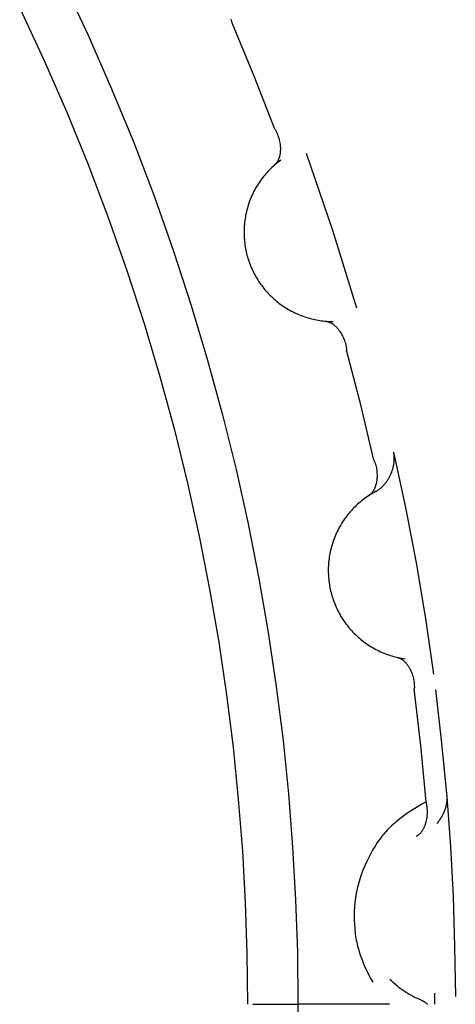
# Model space of a CAD drawing. Header units: millimetres. Extents: x -534 to -34, y 1269 to 1769.
# Tile 72 of 91: x -134.05 to -132.83, y 1471.82 to 1474.58. Entities that reach past the tile are written whole.
import ezdxf

# ---------------------------------------------------------------- set-up
doc = ezdxf.new("R2010")
doc.units = ezdxf.units.MM
doc.layers.add('ROXX_B.FLEX', color=7, linetype='Continuous', true_color=0x000000)

msp = doc.modelspace()

# ---------------------------------------------------------------- linework, layer by layer
at = {"layer": 'ROXX_B.FLEX', "color": 18, "lineweight": -3, "true_color": 0x000000}
for points in [[(-133.9293, 1474.6846), (-133.8592, 1474.5355), (-133.7932, 1474.3853), (-133.7312, 1474.2343), (-133.6733, 1474.0826), (-133.6195, 1473.9304), (-133.5697, 1473.7777), (-133.5239, 1473.6248), (-133.4821, 1473.4718), (-133.4443, 1473.3188), (-133.4103, 1473.1661), (-133.3802, 1473.0136), (-133.3539, 1472.8616), (-133.3314, 1472.7101), (-133.3125, 1472.5594), (-133.2973, 1472.4095), (-133.2855, 1472.2605), (-133.2772, 1472.1126), (-133.2723, 1471.9658), (-133.2707, 1471.8202)], [(-134.051, 1474.6115), (-133.9831, 1474.4662), (-133.919, 1474.3199), (-133.8589, 1474.1727), (-133.8028, 1474.0249), (-133.7506, 1473.8765), (-133.7023, 1473.7278), (-133.6578, 1473.5788), (-133.6173, 1473.4297), (-133.5806, 1473.2807), (-133.5476, 1473.1318), (-133.5184, 1472.9833), (-133.4929, 1472.8351), (-133.471, 1472.6876), (-133.4527, 1472.5407), (-133.4379, 1472.3946), (-133.4265, 1472.2494), (-133.4185, 1472.1052), (-133.4137, 1471.9621), (-133.4121, 1471.8201)], [(-133.4546, 1474.5672), (-133.455, 1474.569), (-133.4555, 1474.5709), (-133.456, 1474.5727), (-133.4565, 1474.5745), (-133.4571, 1474.5763), (-133.4577, 1474.5781), (-133.4584, 1474.5799)], [(-133.3355, 1474.2723), (-133.3933, 1474.4204), (-133.4546, 1474.5672)], [(-133.3355, 1474.2723), (-133.3345, 1474.2707), (-133.3336, 1474.2691), (-133.3327, 1474.2674), (-133.3318, 1474.2657), (-133.331, 1474.264), (-133.3301, 1474.2623), (-133.3294, 1474.2606), (-133.3286, 1474.2589), (-133.3272, 1474.2554), (-133.3259, 1474.2518), (-133.3248, 1474.2483), (-133.3238, 1474.2447), (-133.3229, 1474.2411), (-133.3221, 1474.2375), (-133.3214, 1474.2339), (-133.3209, 1474.2303), (-133.3205, 1474.2267), (-133.3202, 1474.2231), (-133.32, 1474.2196), (-133.32, 1474.2178), (-133.32, 1474.2161), (-133.32, 1474.2144), (-133.32, 1474.2126), (-133.3201, 1474.2109), (-133.3203, 1474.2092), (-133.3204, 1474.2076), (-133.3206, 1474.2059), (-133.3208, 1474.2043), (-133.321, 1474.2027), (-133.3213, 1474.2011), (-133.3216, 1474.1995), (-133.3219, 1474.1979), (-133.3223, 1474.1964), (-133.3227, 1474.1949), (-133.3231, 1474.1934), (-133.3236, 1474.1919), (-133.324, 1474.1905), (-133.3246, 1474.1891), (-133.3251, 1474.1877), (-133.3257, 1474.1864), (-133.3263, 1474.185), (-133.3269, 1474.1837), (-133.3276, 1474.1825), (-133.3283, 1474.1813), (-133.329, 1474.1801), (-133.3298, 1474.1789), (-133.3306, 1474.1778), (-133.3314, 1474.1767), (-133.3318, 1474.1762), (-133.3323, 1474.1757), (-133.3327, 1474.1752), (-133.3331, 1474.1747), (-133.3336, 1474.1742), (-133.3341, 1474.1737), (-133.3345, 1474.1732), (-133.335, 1474.1728), (-133.3355, 1474.1723), (-133.336, 1474.1719)], [(-133.248, 1474.2048), (-133.1739, 1473.9894), (-133.1068, 1473.7717)], [(-133.3188, 1474.1856), (-133.3225, 1474.1828), (-133.3262, 1474.18), (-133.3298, 1474.1771), (-133.3334, 1474.1741), (-133.337, 1474.171), (-133.3405, 1474.1679), (-133.344, 1474.1646), (-133.3474, 1474.1613), (-133.3508, 1474.1579), (-133.3541, 1474.1544), (-133.3574, 1474.1508), (-133.3607, 1474.1472), (-133.3638, 1474.1435), (-133.3669, 1474.1397), (-133.37, 1474.1358), (-133.3729, 1474.1319), (-133.3759, 1474.1279), (-133.3787, 1474.1238), (-133.3814, 1474.1196), (-133.3841, 1474.1154), (-133.3867, 1474.1111), (-133.3893, 1474.1068), (-133.3917, 1474.1024), (-133.3941, 1474.0979), (-133.3963, 1474.0934), (-133.3985, 1474.0889), (-133.4006, 1474.0842), (-133.4026, 1474.0796), (-133.4045, 1474.0749), (-133.4063, 1474.0702), (-133.408, 1474.0654), (-133.4097, 1474.0606), (-133.4112, 1474.0557), (-133.4126, 1474.0508), (-133.4139, 1474.0459), (-133.4151, 1474.041), (-133.4163, 1474.0361), (-133.4173, 1474.0311), (-133.4182, 1474.0261), (-133.419, 1474.0212), (-133.4197, 1474.0162), (-133.4203, 1474.0112), (-133.4209, 1474.0062), (-133.4213, 1474.0012), (-133.4216, 1473.9962), (-133.4218, 1473.9912), (-133.4219, 1473.9863), (-133.4219, 1473.9813), (-133.4218, 1473.9764), (-133.4216, 1473.9714), (-133.4214, 1473.9665), (-133.421, 1473.9617), (-133.4205, 1473.9568), (-133.4199, 1473.952), (-133.4193, 1473.9472), (-133.4186, 1473.9425), (-133.4177, 1473.9378), (-133.4168, 1473.9331), (-133.4158, 1473.9285), (-133.4148, 1473.9239), (-133.4136, 1473.9193), (-133.4124, 1473.9148), (-133.4111, 1473.9104), (-133.4097, 1473.906), (-133.4082, 1473.9016), (-133.4067, 1473.8973), (-133.405, 1473.8929), (-133.4033, 1473.8886), (-133.4015, 1473.8842), (-133.3995, 1473.8799), (-133.3975, 1473.8756), (-133.3954, 1473.8713), (-133.3932, 1473.867), (-133.3909, 1473.8628), (-133.3886, 1473.8585), (-133.3861, 1473.8543), (-133.3835, 1473.8502), (-133.3809, 1473.846), (-133.3781, 1473.842), (-133.3753, 1473.8379), (-133.3724, 1473.8339), (-133.3694, 1473.83), (-133.3663, 1473.826), (-133.3631, 1473.8222), (-133.3598, 1473.8184), (-133.3565, 1473.8147), (-133.3531, 1473.811), (-133.3495, 1473.8074), (-133.346, 1473.8038), (-133.3423, 1473.8003), (-133.3386, 1473.7969), (-133.3347, 1473.7936), (-133.3309, 1473.7903), (-133.3269, 1473.7871), (-133.3229, 1473.784), (-133.3188, 1473.781), (-133.3147, 1473.778), (-133.3105, 1473.7752), (-133.3062, 1473.7724), (-133.3019, 1473.7697), (-133.2976, 1473.7671), (-133.2932, 1473.7646), (-133.2887, 1473.7622), (-133.2842, 1473.7599), (-133.2797, 1473.7577), (-133.2751, 1473.7556), (-133.2706, 1473.7535), (-133.2659, 1473.7516), (-133.2613, 1473.7498), (-133.2566, 1473.748), (-133.2519, 1473.7464), (-133.2472, 1473.7449), (-133.2425, 1473.7434), (-133.2377, 1473.7421), (-133.233, 1473.7408), (-133.2283, 1473.7397), (-133.2235, 1473.7386), (-133.2187, 1473.7377), (-133.214, 1473.7368), (-133.2093, 1473.7361), (-133.2045, 1473.7354), (-133.1998, 1473.7348), (-133.1951, 1473.7343), (-133.1904, 1473.7339), (-133.1857, 1473.7336), (-133.1811, 1473.7334), (-133.1764, 1473.7333), (-133.1718, 1473.7333)], [(-133.1938, 1473.7342), (-133.1931, 1473.7342), (-133.1925, 1473.7341), (-133.1918, 1473.734), (-133.1912, 1473.7339), (-133.1905, 1473.7338), (-133.1898, 1473.7336), (-133.1892, 1473.7335), (-133.1885, 1473.7333), (-133.1879, 1473.7332), (-133.1872, 1473.733), (-133.1859, 1473.7326), (-133.1846, 1473.7322), (-133.1833, 1473.7317), (-133.1821, 1473.7312), (-133.1808, 1473.7306), (-133.1795, 1473.7299), (-133.1782, 1473.7293), (-133.1769, 1473.7286), (-133.1757, 1473.7278), (-133.1744, 1473.727), (-133.1732, 1473.7262), (-133.1719, 1473.7253), (-133.1707, 1473.7244), (-133.1695, 1473.7234), (-133.1683, 1473.7224), (-133.1671, 1473.7214), (-133.1659, 1473.7204), (-133.1647, 1473.7193), (-133.1636, 1473.7181), (-133.1624, 1473.7169), (-133.1613, 1473.7157), (-133.1602, 1473.7145), (-133.1591, 1473.7132), (-133.158, 1473.7119), (-133.1569, 1473.7106), (-133.1559, 1473.7093), (-133.1548, 1473.7079), (-133.1538, 1473.7065), (-133.1528, 1473.705), (-133.1509, 1473.7021), (-133.149, 1473.699), (-133.1473, 1473.6959), (-133.1456, 1473.6927), (-133.144, 1473.6893), (-133.1425, 1473.686), (-133.1411, 1473.6825), (-133.1398, 1473.679), (-133.1387, 1473.6754), (-133.1376, 1473.6718), (-133.1367, 1473.6682), (-133.1363, 1473.6663), (-133.1359, 1473.6645), (-133.1355, 1473.6626), (-133.1352, 1473.6608), (-133.1349, 1473.6589), (-133.1347, 1473.657), (-133.1345, 1473.6552), (-133.1343, 1473.6533)], [(-133.0574, 1473.3447), (-133.0941, 1473.4994), (-133.1343, 1473.6533)], [(-133.0529, 1473.2565), (-133.0513, 1473.2574), (-133.0496, 1473.2583), (-133.048, 1473.2593), (-133.0464, 1473.2604), (-133.0448, 1473.2615), (-133.0432, 1473.2626), (-133.0417, 1473.2638), (-133.0402, 1473.265), (-133.0387, 1473.2663), (-133.0372, 1473.2676), (-133.0357, 1473.2689), (-133.0343, 1473.2703), (-133.0328, 1473.2717), (-133.0314, 1473.2731), (-133.0301, 1473.2746), (-133.0287, 1473.2761), (-133.0274, 1473.2777), (-133.0261, 1473.2792), (-133.0248, 1473.2809), (-133.0236, 1473.2825), (-133.0224, 1473.2841), (-133.0212, 1473.2858), (-133.02, 1473.2875), (-133.0189, 1473.2893), (-133.0178, 1473.291), (-133.0167, 1473.2928), (-133.0147, 1473.2964), (-133.0127, 1473.3001), (-133.0109, 1473.3039), (-133.0092, 1473.3077), (-133.0077, 1473.3116), (-133.0063, 1473.3156), (-133.0056, 1473.3175), (-133.005, 1473.3195), (-133.0044, 1473.3215), (-133.0039, 1473.3235), (-133.0034, 1473.3255), (-133.0029, 1473.3275), (-133.0025, 1473.3295), (-133.0021, 1473.3315), (-133.0017, 1473.3336), (-133.0014, 1473.3356), (-133.0012, 1473.3376), (-133.0009, 1473.3396), (-133.0008, 1473.3416), (-133.0006, 1473.3436), (-133.0005, 1473.3456), (-133.0005, 1473.3476), (-133.0004, 1473.3496), (-133.0005, 1473.3515), (-133.0005, 1473.3535), (-133.0007, 1473.3554), (-133.0008, 1473.3574), (-133.001, 1473.3593), (-133.0013, 1473.3612), (-133.0016, 1473.3631), (-133.0019, 1473.365), (-133.0023, 1473.3669)], [(-133.0023, 1473.3669), (-132.9692, 1473.2125), (-132.9395, 1473.0573), (-132.9133, 1472.9015), (-132.8907, 1472.7452)], [(-133.0574, 1473.3447), (-133.0566, 1473.343), (-133.056, 1473.3412), (-133.0553, 1473.3394), (-133.0547, 1473.3376), (-133.0541, 1473.3359), (-133.0535, 1473.334), (-133.053, 1473.3322), (-133.0525, 1473.3304), (-133.0516, 1473.3268), (-133.0508, 1473.3231), (-133.0502, 1473.3194), (-133.0496, 1473.3157), (-133.0493, 1473.312), (-133.049, 1473.3083), (-133.0488, 1473.3046), (-133.0488, 1473.301), (-133.0489, 1473.2974), (-133.0491, 1473.2938), (-133.0494, 1473.2903), (-133.0496, 1473.2886), (-133.0499, 1473.2868), (-133.0501, 1473.2851), (-133.0504, 1473.2834), (-133.0507, 1473.2818), (-133.0511, 1473.2801), (-133.0515, 1473.2785), (-133.0519, 1473.2769), (-133.0523, 1473.2753), (-133.0528, 1473.2737), (-133.0533, 1473.2722), (-133.0538, 1473.2706), (-133.0543, 1473.2691), (-133.0549, 1473.2677), (-133.0555, 1473.2662), (-133.0561, 1473.2648), (-133.0568, 1473.2634), (-133.0575, 1473.2621), (-133.0582, 1473.2607), (-133.0589, 1473.2595), (-133.0597, 1473.2582), (-133.0605, 1473.257), (-133.0613, 1473.2558), (-133.0621, 1473.2546), (-133.063, 1473.2535), (-133.0639, 1473.2524), (-133.0648, 1473.2514), (-133.0657, 1473.2504), (-133.0667, 1473.2495), (-133.0672, 1473.249), (-133.0677, 1473.2485), (-133.0682, 1473.2481), (-133.0687, 1473.2477), (-133.0692, 1473.2472), (-133.0697, 1473.2468), (-133.0702, 1473.2464), (-133.0708, 1473.246), (-133.0713, 1473.2457), (-133.0719, 1473.2453)], [(-133.0529, 1473.2565), (-133.057, 1473.2543), (-133.061, 1473.252), (-133.065, 1473.2496), (-133.069, 1473.2471), (-133.073, 1473.2446), (-133.0769, 1473.2419), (-133.0808, 1473.2392), (-133.0847, 1473.2364), (-133.0885, 1473.2335), (-133.0923, 1473.2305), (-133.096, 1473.2274), (-133.0997, 1473.2243), (-133.1034, 1473.221), (-133.107, 1473.2177), (-133.1106, 1473.2143), (-133.1141, 1473.2108), (-133.1175, 1473.2072), (-133.1209, 1473.2036), (-133.1242, 1473.1999), (-133.1274, 1473.1961), (-133.1306, 1473.1922), (-133.1337, 1473.1883), (-133.1367, 1473.1842), (-133.1397, 1473.1801), (-133.1426, 1473.176), (-133.1454, 1473.1718), (-133.1481, 1473.1675), (-133.1507, 1473.1632), (-133.1532, 1473.1588), (-133.1557, 1473.1543), (-133.1581, 1473.1499), (-133.1603, 1473.1453), (-133.1625, 1473.1407), (-133.1646, 1473.1361), (-133.1666, 1473.1314), (-133.1685, 1473.1267), (-133.1703, 1473.122), (-133.172, 1473.1172), (-133.1736, 1473.1124), (-133.1751, 1473.1076), (-133.1765, 1473.1028), (-133.1778, 1473.0979), (-133.179, 1473.093), (-133.1801, 1473.0881), (-133.1811, 1473.0832), (-133.182, 1473.0783), (-133.1828, 1473.0734), (-133.1835, 1473.0685), (-133.1841, 1473.0636), (-133.1846, 1473.0587), (-133.185, 1473.0538), (-133.1853, 1473.049), (-133.1855, 1473.0441), (-133.1856, 1473.0393), (-133.1856, 1473.0344), (-133.1856, 1473.0296), (-133.1854, 1473.0248), (-133.1852, 1473.0201), (-133.1848, 1473.0154), (-133.1844, 1473.0107), (-133.1839, 1473.006), (-133.1833, 1473.0014), (-133.1826, 1472.9968), (-133.1819, 1472.9923), (-133.181, 1472.9877), (-133.1801, 1472.9832), (-133.1791, 1472.9787), (-133.1779, 1472.9741), (-133.1767, 1472.9695), (-133.1754, 1472.965), (-133.1741, 1472.9604), (-133.1726, 1472.9559), (-133.171, 1472.9514), (-133.1693, 1472.9468), (-133.1676, 1472.9423), (-133.1657, 1472.9378), (-133.1637, 1472.9333), (-133.1617, 1472.9289), (-133.1595, 1472.9245), (-133.1573, 1472.9201), (-133.155, 1472.9157), (-133.1525, 1472.9113), (-133.15, 1472.907), (-133.1474, 1472.9028), (-133.1447, 1472.8986), (-133.1419, 1472.8944), (-133.139, 1472.8903), (-133.136, 1472.8862), (-133.133, 1472.8822), (-133.1298, 1472.8782), (-133.1266, 1472.8743), (-133.1233, 1472.8705), (-133.1199, 1472.8667), (-133.1164, 1472.863), (-133.1129, 1472.8594), (-133.1093, 1472.8558), (-133.1056, 1472.8523), (-133.1018, 1472.8489), (-133.098, 1472.8456), (-133.0941, 1472.8423), (-133.0902, 1472.8392), (-133.0862, 1472.8361), (-133.0821, 1472.8331), (-133.078, 1472.8301), (-133.0738, 1472.8273), (-133.0696, 1472.8246), (-133.0653, 1472.8219), (-133.061, 1472.8194), (-133.0566, 1472.8169), (-133.0523, 1472.8145), (-133.0478, 1472.8123), (-133.0434, 1472.8101), (-133.0389, 1472.808), (-133.0344, 1472.806), (-133.0299, 1472.8041), (-133.0253, 1472.8023), (-133.0208, 1472.8006), (-133.0162, 1472.799), (-133.0116, 1472.7975), (-133.007, 1472.7961), (-133.0024, 1472.7948), (-132.9978, 1472.7935), (-132.9932, 1472.7924), (-132.9886, 1472.7914), (-132.9841, 1472.7904), (-132.9795, 1472.7896), (-132.9749, 1472.7888), (-132.9704, 1472.7881)], [(-132.992, 1472.7921), (-132.9913, 1472.7919), (-132.9907, 1472.7918), (-132.99, 1472.7916), (-132.9894, 1472.7914), (-132.9888, 1472.7912), (-132.9882, 1472.791), (-132.9875, 1472.7908), (-132.9869, 1472.7905), (-132.9863, 1472.7903), (-132.9857, 1472.79), (-132.9844, 1472.7894), (-132.9832, 1472.7888), (-132.982, 1472.7881), (-132.9808, 1472.7874), (-132.9796, 1472.7867), (-132.9784, 1472.7859), (-132.9772, 1472.785), (-132.9761, 1472.7842), (-132.9749, 1472.7832), (-132.9738, 1472.7823), (-132.9727, 1472.7813), (-132.9716, 1472.7802), (-132.9705, 1472.7792), (-132.9694, 1472.7781), (-132.9684, 1472.7769), (-132.9673, 1472.7757), (-132.9663, 1472.7745), (-132.9653, 1472.7732), (-132.9643, 1472.772), (-132.9633, 1472.7706), (-132.9624, 1472.7693), (-132.9615, 1472.7679), (-132.9605, 1472.7665), (-132.9596, 1472.7651), (-132.9588, 1472.7636), (-132.9579, 1472.7621), (-132.9571, 1472.7606), (-132.9563, 1472.7591), (-132.9555, 1472.7575), (-132.954, 1472.7543), (-132.9526, 1472.751), (-132.9512, 1472.7477), (-132.95, 1472.7442), (-132.9489, 1472.7407), (-132.9479, 1472.7372), (-132.947, 1472.7336), (-132.9462, 1472.7299), (-132.9456, 1472.7262), (-132.945, 1472.7225), (-132.9446, 1472.7188), (-132.9445, 1472.7169), (-132.9444, 1472.715), (-132.9443, 1472.7131), (-132.9442, 1472.7112), (-132.9442, 1472.7093), (-132.9442, 1472.7074), (-132.9443, 1472.7056), (-132.9443, 1472.7037)], [(-132.9111, 1472.3874), (-132.9259, 1472.5457), (-132.9443, 1472.7037)], [(-132.885, 1472.7017), (-132.8677, 1472.5518), (-132.8535, 1472.4017)], [(-132.8535, 1472.4017), (-132.8533, 1472.3993), (-132.8533, 1472.3969), (-132.8533, 1472.3945), (-132.8533, 1472.392), (-132.8535, 1472.3896), (-132.8537, 1472.3872), (-132.854, 1472.3847), (-132.8543, 1472.3823), (-132.8548, 1472.3798), (-132.8553, 1472.3773), (-132.8558, 1472.3749), (-132.8565, 1472.3724), (-132.8572, 1472.37), (-132.8579, 1472.3675), (-132.8587, 1472.3651), (-132.8596, 1472.3627), (-132.8605, 1472.3603), (-132.8615, 1472.3579), (-132.8626, 1472.3555), (-132.8637, 1472.3531), (-132.8649, 1472.3508), (-132.8661, 1472.3485), (-132.8674, 1472.3462), (-132.8687, 1472.3439), (-132.87, 1472.3417), (-132.8715, 1472.3395), (-132.8729, 1472.3373), (-132.8744, 1472.3351), (-132.876, 1472.333), (-132.8776, 1472.331), (-132.8792, 1472.3289), (-132.8809, 1472.3269)], [(-132.8535, 1472.4017), (-132.8433, 1472.262), (-132.8358, 1472.1221), (-132.8312, 1471.982), (-132.8293, 1471.8419)], [(-132.9111, 1472.3874), (-132.9247, 1472.3798), (-132.9379, 1472.372), (-132.9504, 1472.3642), (-132.9624, 1472.3562), (-132.9738, 1472.3482), (-132.9845, 1472.3401), (-132.9946, 1472.332), (-132.9994, 1472.3279), (-133.004, 1472.3239), (-133.0084, 1472.3199), (-133.0126, 1472.3158), (-133.0167, 1472.3118), (-133.0207, 1472.3077), (-133.0245, 1472.3036), (-133.0282, 1472.2994), (-133.0317, 1472.2952), (-133.0352, 1472.2909), (-133.0385, 1472.2866), (-133.0418, 1472.2822), (-133.045, 1472.2777), (-133.0482, 1472.2731), (-133.0513, 1472.2684), (-133.0543, 1472.2635), (-133.0603, 1472.2535), (-133.0663, 1472.2428), (-133.0721, 1472.2317), (-133.0778, 1472.2201), (-133.0832, 1472.2081), (-133.0883, 1472.1957), (-133.093, 1472.1832), (-133.0952, 1472.1768), (-133.0973, 1472.1704), (-133.0993, 1472.164), (-133.1011, 1472.1575), (-133.1028, 1472.151), (-133.1043, 1472.1445), (-133.1057, 1472.1381), (-133.107, 1472.1316), (-133.1081, 1472.1251), (-133.1091, 1472.1187), (-133.11, 1472.1122), (-133.1107, 1472.1058), (-133.1119, 1472.0931), (-133.1126, 1472.0806), (-133.1129, 1472.0683), (-133.1129, 1472.0563), (-133.1124, 1472.0446), (-133.1116, 1472.0331), (-133.1111, 1472.0274), (-133.1105, 1472.0218), (-133.1098, 1472.0163), (-133.1089, 1472.0108), (-133.108, 1472.0053), (-133.107, 1471.9998), (-133.1059, 1471.9943), (-133.1046, 1471.9888), (-133.1033, 1471.9834), (-133.1018, 1471.9779), (-133.1003, 1471.9724), (-133.0986, 1471.9669), (-133.095, 1471.9559), (-133.0909, 1471.9448), (-133.0865, 1471.9337), (-133.0818, 1471.9228), (-133.0768, 1471.9121), (-133.0717, 1471.9016), (-133.0663, 1471.8915), (-133.0609, 1471.8819)], [(-132.9393, 1472.291), (-132.9387, 1472.2913), (-132.9381, 1472.2916), (-132.9375, 1472.2919), (-132.9369, 1472.2922), (-132.9364, 1472.2925), (-132.9358, 1472.2929), (-132.9352, 1472.2932), (-132.9347, 1472.2936), (-132.9341, 1472.294), (-132.9336, 1472.2944), (-132.9325, 1472.2952), (-132.9314, 1472.296), (-132.9304, 1472.2969), (-132.9293, 1472.2979), (-132.9283, 1472.2989), (-132.9273, 1472.2999), (-132.9264, 1472.301), (-132.9254, 1472.3021), (-132.9245, 1472.3032), (-132.9236, 1472.3044), (-132.9227, 1472.3056), (-132.9218, 1472.3068), (-132.921, 1472.3081), (-132.9202, 1472.3094), (-132.9194, 1472.3108), (-132.9186, 1472.3121), (-132.9179, 1472.3135), (-132.9171, 1472.315), (-132.9164, 1472.3164), (-132.9158, 1472.3179), (-132.9151, 1472.3195), (-132.9145, 1472.321), (-132.9139, 1472.3226), (-132.9133, 1472.3241), (-132.9127, 1472.3258), (-132.9122, 1472.3274), (-132.9117, 1472.3291), (-132.9112, 1472.3307), (-132.9108, 1472.3324), (-132.91, 1472.3359), (-132.9093, 1472.3394), (-132.9087, 1472.3429), (-132.9082, 1472.3465), (-132.9079, 1472.3502), (-132.9076, 1472.3539), (-132.9075, 1472.3576), (-132.9075, 1472.3613), (-132.9076, 1472.3651), (-132.9079, 1472.3688), (-132.9082, 1472.3726), (-132.9085, 1472.3744), (-132.9088, 1472.3763), (-132.9091, 1472.3782), (-132.9094, 1472.38), (-132.9098, 1472.3819), (-132.9102, 1472.3837), (-132.9106, 1472.3856), (-132.9111, 1472.3874)], [(-132.9232, 1471.8311), (-132.9292, 1471.8334), (-132.9351, 1471.836), (-132.941, 1471.8387), (-132.9468, 1471.8415), (-132.9526, 1471.8446), (-132.9584, 1471.8478), (-132.9641, 1471.8512), (-132.9697, 1471.8547), (-132.9753, 1471.8585), (-132.9809, 1471.8624), (-132.9864, 1471.8665), (-132.9918, 1471.8708), (-132.9971, 1471.8753), (-133.0024, 1471.88), (-133.0076, 1471.8849), (-133.0127, 1471.89)], [(-132.888, 1471.8516), (-132.8879, 1471.8201)], [(-132.9232, 1471.8311), (-132.9226, 1471.8308), (-132.922, 1471.8306), (-132.9214, 1471.8303), (-132.9208, 1471.83), (-132.9202, 1471.8297), (-132.9196, 1471.8294), (-132.919, 1471.8291), (-132.9184, 1471.8288), (-132.9179, 1471.8285), (-132.9173, 1471.8281), (-132.9161, 1471.8274), (-132.915, 1471.8266), (-132.9139, 1471.8258), (-132.9128, 1471.8249), (-132.9117, 1471.824), (-132.9107, 1471.823), (-132.9096, 1471.822), (-132.9086, 1471.821), (-132.9076, 1471.8199)], [(-133.3972, 1471.8201), (-133.2707, 1471.8202)], [(-133.2707, 1471.8202), (-133.2714, 1471.7245)], [(-133.0135, 1471.8202), (-133.2707, 1471.8202)]]:
    msp.add_lwpolyline(points, dxfattribs=at)

doc.saveas('drawing.dxf')
